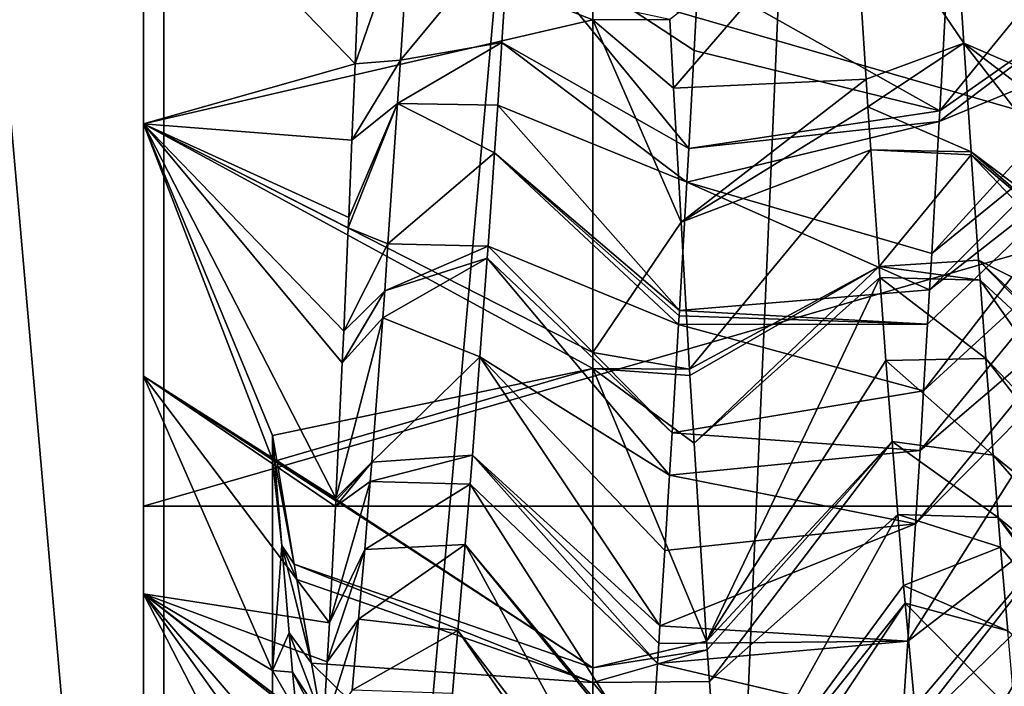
# Model space of a CAD drawing. Extents: x 0 to 200, y 18 to 95.
# Tile 216 of 256: x 167.208 to 168.304, y 83.083 to 83.825. Entities that reach past the tile are written whole.
import ezdxf

# ---------------------------------------------------------------- set-up
doc = ezdxf.new("R2010")
doc.units = 0

msp = doc.modelspace()

# ---------------------------------------------------------------- linework, layer by layer
for points in [[(165.238632, 68.227013, 34.442303), (166.271561, 94.527016, 33.660393), (167.368118, 68.227013, 32.970528)], [(167.368118, 68.227013, 59.029472), (166.271561, 94.527016, 58.339607), (165.238632, 68.227013, 57.557697)], [(166.271561, 94.527016, 33.660393), (167.368118, 94.527016, 32.970528), (167.368118, 68.227013, 32.970528)], [(167.368118, 94.527016, 59.029472), (166.271561, 94.527016, 58.339607), (167.368118, 68.227013, 59.029472)], [(167.368118, 68.227013, 32.970528), (168.520096, 94.527016, 32.377853), (169.718918, 68.227013, 31.886789)], [(167.368118, 94.527016, 32.970528), (168.520096, 94.527016, 32.377853), (167.368118, 68.227013, 32.970528)], [(168.520096, 94.527016, 59.622147), (167.368118, 94.527016, 59.029472), (167.368118, 68.227013, 59.029472)], [(169.718918, 68.227013, 60.113213), (168.520096, 94.527016, 59.622147), (167.368118, 68.227013, 59.029472)], [(168.5634, 93.22702, 33.242847), (166.358749, 68.227013, 34.581356), (168.5634, 68.227013, 33.242847)], [(168.5634, 93.22702, 33.242847), (166.358749, 93.22702, 34.581356), (166.358749, 68.227013, 34.581356)], [(166.358749, 93.22702, 57.418644), (168.5634, 68.227013, 58.757153), (166.358749, 68.227013, 57.418644)], [(166.358749, 93.22702, 57.418644), (168.5634, 93.22702, 58.757153), (168.5634, 68.227013, 58.757153)], [(167.345795, 84.020065, 44.129112), (167.581161, 83.775734, 43.977146), (167.345795, 83.708931, 44.278515)], [(167.345795, 84.005325, 44.75), (167.345795, 84.020065, 44.129112), (167.345795, 83.708931, 44.278515)], [(167.845795, 83.824722, 48.329674), (167.345795, 84.020065, 47.870888), (167.345795, 83.708931, 47.721485)], [(167.345795, 84.020065, 47.870888), (167.345795, 84.005325, 47.25), (167.345795, 83.708931, 47.721485)], [(167.345795, 84.020065, 44.129112), (167.586823, 83.918076, 43.911606), (167.581161, 83.775734, 43.977146)], [(167.845795, 83.84333, 48.338612), (167.345795, 84.020065, 47.870888), (167.845795, 83.824722, 48.329674)], [(167.345795, 84.005325, 47.25), (167.345795, 83.283638, 46), (167.345795, 82.989754, 46.990917)], [(167.345795, 83.185989, 47.274849), (167.345795, 84.005325, 47.25), (167.345795, 82.989754, 46.990917)], [(167.345795, 84.005325, 44.75), (167.345795, 83.428116, 44.479187), (167.345795, 83.185989, 44.725151)], [(167.345795, 83.283638, 46), (167.345795, 84.005325, 44.75), (167.345795, 83.185989, 44.725151)], [(167.345795, 83.428116, 47.520813), (167.345795, 84.005325, 47.25), (167.345795, 83.185989, 47.274849)], [(169.845795, 84.005325, 47.25), (169.845795, 83.283638, 46), (167.345795, 83.283638, 46)], [(167.345795, 84.005325, 47.25), (169.845795, 84.005325, 47.25), (167.345795, 83.283638, 46)], [(169.845795, 83.283638, 46), (167.345795, 84.005325, 44.75), (167.345795, 83.283638, 46)], [(169.845795, 84.005325, 44.75), (167.345795, 84.005325, 44.75), (169.845795, 83.283638, 46)], [(167.345795, 84.005325, 44.75), (167.345795, 83.708931, 44.278515), (167.345795, 83.428116, 44.479187)], [(167.345795, 83.708931, 47.721485), (167.345795, 84.005325, 47.25), (167.345795, 83.428116, 47.520813)], [(168.445007, 83.985222, 43.99559), (168.437546, 83.868225, 44.041145), (168.23175, 83.72361, 43.710754)], [(168.240234, 83.87838, 43.649578), (168.445007, 83.985222, 43.99559), (168.23175, 83.72361, 43.710754)], [(168.135452, 83.980515, 48.00526), (167.931305, 83.825218, 48.327702), (167.935425, 83.748917, 48.30077)], [(168.149811, 83.758698, 47.909611), (168.135452, 83.980515, 48.00526), (167.935425, 83.748917, 48.30077)], [(168.258652, 83.798744, 47.925026), (168.135452, 83.980515, 48.00526), (168.149811, 83.758698, 47.909611)], [(168.250473, 83.923477, 47.982658), (168.135452, 83.980515, 48.00526), (168.258652, 83.798744, 47.925026)], [(168.246826, 83.979172, 48.008396), (168.250473, 83.923477, 47.982658), (168.456284, 83.788559, 48.314919)], [(168.453247, 83.844025, 48.336842), (168.246826, 83.979172, 48.008396), (168.456284, 83.788559, 48.314919)], [(167.586823, 83.918076, 43.911606), (167.643005, 83.955048, 44.007099), (167.581161, 83.775734, 43.977146)], [(167.643005, 83.955048, 44.007099), (167.63179, 83.779877, 44.077126), (167.581161, 83.775734, 43.977146)], [(167.643005, 83.955048, 44.007099), (167.752533, 83.92601, 44.018642), (167.63179, 83.779877, 44.077126)], [(167.752533, 83.92601, 44.018642), (167.744354, 83.799698, 44.072666), (167.63179, 83.779877, 44.077126)], [(167.744354, 83.799698, 44.072666), (167.752533, 83.92601, 44.018642), (167.952316, 83.681435, 43.729149)], [(167.752533, 83.92601, 44.018642), (167.958328, 83.79068, 43.684284), (167.952316, 83.681435, 43.729149)], [(167.752533, 83.92601, 44.018642), (167.962967, 83.87484, 43.649727), (167.958328, 83.79068, 43.684284)], [(168.250473, 83.923477, 47.982658), (168.258652, 83.798744, 47.925026), (168.46051, 83.711601, 48.2845)], [(168.456284, 83.788559, 48.314919), (168.250473, 83.923477, 47.982658), (168.46051, 83.711601, 48.2845)], [(167.958328, 83.79068, 43.684284), (167.962967, 83.87484, 43.649727), (168.23175, 83.72361, 43.710754)], [(167.962967, 83.87484, 43.649727), (168.240234, 83.87838, 43.649578), (168.23175, 83.72361, 43.710754)], [(168.437546, 83.868225, 44.041145), (168.432892, 83.79528, 44.06955), (168.231094, 83.711601, 43.7155)], [(168.23175, 83.72361, 43.710754), (168.437546, 83.868225, 44.041145), (168.231094, 83.711601, 43.7155)], [(167.931305, 83.825218, 48.327702), (167.845795, 83.84333, 48.338612), (167.845795, 83.824722, 48.329674)], [(167.845795, 83.824722, 48.329674), (167.345795, 83.708931, 47.721485), (167.845795, 83.454414, 48.151855)], [(167.931305, 83.825218, 48.327702), (167.845795, 83.824722, 48.329674), (167.935425, 83.748917, 48.30077)], [(167.943985, 83.599503, 48.224022), (167.845795, 83.824722, 48.329674), (167.845795, 83.454414, 48.151855)], [(167.935425, 83.748917, 48.30077), (167.845795, 83.824722, 48.329674), (167.943985, 83.599503, 48.224022)], [(167.628464, 83.731689, 44.105728), (167.744354, 83.799698, 44.072666), (167.739838, 83.729805, 44.102558)], [(167.63179, 83.779877, 44.077126), (167.744354, 83.799698, 44.072666), (167.628464, 83.731689, 44.105728)], [(167.739838, 83.729805, 44.102558), (167.744354, 83.799698, 44.072666), (167.950165, 83.643959, 43.748341)], [(167.744354, 83.799698, 44.072666), (167.952316, 83.681435, 43.729149), (167.950165, 83.643959, 43.748341)], [(168.258652, 83.798744, 47.925026), (168.149811, 83.758698, 47.909611), (168.15181, 83.727814, 47.89629)], [(168.258652, 83.798744, 47.925026), (168.15181, 83.727814, 47.89629), (168.266556, 83.677986, 47.869221)], [(168.258652, 83.798744, 47.925026), (168.266556, 83.677986, 47.869221), (168.471161, 83.524261, 48.191666)], [(168.464447, 83.642166, 48.250088), (168.258652, 83.798744, 47.925026), (168.471161, 83.524261, 48.191666)], [(168.46051, 83.711601, 48.2845), (168.258652, 83.798744, 47.925026), (168.464447, 83.642166, 48.250088)], [(167.958328, 83.79068, 43.684284), (168.23175, 83.72361, 43.710754), (167.952316, 83.681435, 43.729149)], [(168.432892, 83.79528, 44.06955), (168.428543, 83.732018, 44.106102), (168.222748, 83.564774, 43.788261)], [(168.231094, 83.711601, 43.7155), (168.432892, 83.79528, 44.06955), (168.222748, 83.564774, 43.788261)], [(167.345795, 83.708931, 44.278515), (167.581161, 83.775734, 43.977146), (167.577637, 83.69091, 44.0257)], [(167.581161, 83.775734, 43.977146), (167.63179, 83.779877, 44.077126), (167.577637, 83.69091, 44.0257)], [(167.63179, 83.779877, 44.077126), (167.628464, 83.731689, 44.105728), (167.577637, 83.69091, 44.0257)], [(168.149811, 83.758698, 47.909611), (167.935425, 83.748917, 48.30077), (167.943985, 83.599503, 48.224022)], [(168.15181, 83.727814, 47.89629), (168.149811, 83.758698, 47.909611), (167.943985, 83.599503, 48.224022)], [(167.573547, 83.59333, 44.082954), (167.628464, 83.731689, 44.105728), (167.617661, 83.575417, 44.198483)], [(167.574036, 83.604622, 44.075092), (167.628464, 83.731689, 44.105728), (167.573547, 83.59333, 44.082954)], [(167.577637, 83.69091, 44.0257), (167.628464, 83.731689, 44.105728), (167.574036, 83.604622, 44.075092)], [(167.628464, 83.731689, 44.105728), (167.736206, 83.676926, 44.133305), (167.617661, 83.575417, 44.198483)], [(167.628464, 83.731689, 44.105728), (167.739838, 83.729805, 44.102558), (167.736206, 83.676926, 44.133305)], [(168.428543, 83.732018, 44.106102), (168.425323, 83.685005, 44.13327), (168.220444, 83.524261, 43.808334)], [(168.222748, 83.564774, 43.788261), (168.428543, 83.732018, 44.106102), (168.220444, 83.524261, 43.808334)], [(167.736206, 83.676926, 44.133305), (167.739838, 83.729805, 44.102558), (167.942001, 83.501381, 43.821365)], [(167.739838, 83.729805, 44.102558), (167.950165, 83.643959, 43.748341), (167.942001, 83.501381, 43.821365)], [(168.155182, 83.679947, 47.866104), (168.15181, 83.727814, 47.89629), (167.943985, 83.599503, 48.224022)], [(168.23175, 83.72361, 43.710754), (168.231094, 83.711601, 43.7155), (167.952316, 83.681435, 43.729149)], [(168.15181, 83.727814, 47.89629), (168.155182, 83.679947, 47.866104), (168.266556, 83.677986, 47.869221)], [(167.345795, 83.708931, 44.278515), (167.566895, 83.443092, 44.187595), (167.559753, 83.292397, 44.313751)], [(167.345795, 83.428116, 44.479187), (167.345795, 83.708931, 44.278515), (167.559753, 83.292397, 44.313751)], [(167.345795, 83.708931, 47.721485), (167.345795, 83.428116, 47.520813), (167.489334, 83.3349, 47.629959)], [(167.489334, 83.362076, 47.652786), (167.345795, 83.708931, 47.721485), (167.489334, 83.3349, 47.629959)], [(167.845795, 83.436676, 48.139179), (167.345795, 83.708931, 47.721485), (167.489334, 83.362076, 47.652786)], [(167.845795, 83.454414, 48.151855), (167.345795, 83.708931, 47.721485), (167.845795, 83.436676, 48.139179)], [(167.345795, 83.708931, 44.278515), (167.568451, 83.478233, 44.163116), (167.566895, 83.443092, 44.187595)], [(167.345795, 83.708931, 44.278515), (167.573547, 83.59333, 44.082954), (167.568451, 83.478233, 44.163116)], [(167.345795, 83.708931, 44.278515), (167.574036, 83.604622, 44.075092), (167.573547, 83.59333, 44.082954)], [(167.345795, 83.708931, 44.278515), (167.577637, 83.69091, 44.0257), (167.574036, 83.604622, 44.075092)], [(167.950165, 83.643959, 43.748341), (168.231094, 83.711601, 43.7155), (168.222748, 83.564774, 43.788261)], [(167.952316, 83.681435, 43.729149), (168.231094, 83.711601, 43.7155), (167.950165, 83.643959, 43.748341)], [(167.617661, 83.575417, 44.198483), (167.736206, 83.676926, 44.133305), (167.729034, 83.572701, 44.193913)], [(167.729034, 83.572701, 44.193913), (167.736206, 83.676926, 44.133305), (167.941071, 83.485588, 43.830532)], [(167.736206, 83.676926, 44.133305), (167.941666, 83.495346, 43.824455), (167.941071, 83.485588, 43.830532)], [(167.736206, 83.676926, 44.133305), (167.942001, 83.501381, 43.821365), (167.941666, 83.495346, 43.824455)], [(168.155182, 83.679947, 47.866104), (167.943985, 83.599503, 48.224022), (167.953369, 83.435951, 48.140011)], [(168.164291, 83.550247, 47.784309), (168.155182, 83.679947, 47.866104), (167.953369, 83.435951, 48.140011)], [(168.266815, 83.674423, 47.867035), (168.155182, 83.679947, 47.866104), (168.164291, 83.550247, 47.784309)], [(168.266556, 83.677986, 47.869221), (168.155182, 83.679947, 47.866104), (168.266815, 83.674423, 47.867035)], [(168.425323, 83.685005, 44.13327), (168.41954, 83.600777, 44.181942), (168.213745, 83.411674, 43.8764)], [(168.21817, 83.486107, 43.831402), (168.425323, 83.685005, 44.13327), (168.213745, 83.411674, 43.8764)], [(168.220444, 83.524261, 43.808334), (168.425323, 83.685005, 44.13327), (168.21817, 83.486107, 43.831402)], [(168.266556, 83.677986, 47.869221), (168.266815, 83.674423, 47.867035), (168.47261, 83.499771, 48.176857)], [(168.471161, 83.524261, 48.191666), (168.266556, 83.677986, 47.869221), (168.47261, 83.499771, 48.176857)], [(168.274979, 83.557327, 47.795216), (168.266815, 83.674423, 47.867035), (168.164291, 83.550247, 47.784309)], [(168.266815, 83.674423, 47.867035), (168.274979, 83.557327, 47.795216), (168.47525, 83.455482, 48.150085)], [(168.47261, 83.499771, 48.176857), (168.266815, 83.674423, 47.867035), (168.47525, 83.455482, 48.150085)], [(167.950165, 83.643959, 43.748341), (168.220444, 83.524261, 43.808334), (167.942001, 83.501381, 43.821365)], [(167.950165, 83.643959, 43.748341), (168.222748, 83.564774, 43.788261), (168.220444, 83.524261, 43.808334)], [(167.943985, 83.599503, 48.224022), (167.845795, 83.454414, 48.151855), (167.953369, 83.435951, 48.140011)], [(168.41954, 83.600777, 44.181942), (168.413986, 83.52002, 44.228603), (168.209793, 83.345345, 43.916496)], [(168.213745, 83.411674, 43.8764), (168.41954, 83.600777, 44.181942), (168.209793, 83.345345, 43.916496)], [(167.573547, 83.59333, 44.082954), (167.617661, 83.575417, 44.198483), (167.568451, 83.478233, 44.163116)], [(167.617661, 83.575417, 44.198483), (167.614044, 83.523163, 44.229496), (167.568451, 83.478233, 44.163116)], [(167.617661, 83.575417, 44.198483), (167.729034, 83.572701, 44.193913), (167.614044, 83.523163, 44.229496)], [(167.729034, 83.572701, 44.193913), (167.728043, 83.559357, 44.203995), (167.614044, 83.523163, 44.229496)], [(167.728043, 83.559357, 44.203995), (167.729034, 83.572701, 44.193913), (167.933838, 83.365135, 43.905544)], [(167.729034, 83.572701, 44.193913), (167.941071, 83.485588, 43.830532), (167.933838, 83.365135, 43.905544)], [(167.611954, 83.493027, 44.247387), (167.728043, 83.559357, 44.203995), (167.719879, 83.449829, 44.286785)], [(167.614044, 83.523163, 44.229496), (167.728043, 83.559357, 44.203995), (167.611954, 83.493027, 44.247387)], [(167.719879, 83.449829, 44.286785), (167.728043, 83.559357, 44.203995), (167.931015, 83.317871, 43.934978)], [(167.728043, 83.559357, 44.203995), (167.933838, 83.365135, 43.905544), (167.931015, 83.317871, 43.934978)], [(168.274979, 83.557327, 47.795216), (168.164291, 83.550247, 47.784309), (168.276535, 83.535027, 47.78154)], [(168.274979, 83.557327, 47.795216), (168.276535, 83.535027, 47.78154), (168.481812, 83.345345, 48.083504)], [(168.480774, 83.362686, 48.093987), (168.274979, 83.557327, 47.795216), (168.481812, 83.345345, 48.083504)], [(168.47525, 83.455482, 48.150085), (168.274979, 83.557327, 47.795216), (168.480774, 83.362686, 48.093987)], [(168.164291, 83.550247, 47.784309), (167.953369, 83.435951, 48.140011), (167.953766, 83.429054, 48.136471)], [(168.164291, 83.550247, 47.784309), (167.953766, 83.429054, 48.136471), (167.958466, 83.353699, 48.082905)], [(168.165146, 83.538101, 47.776649), (168.164291, 83.550247, 47.784309), (167.958466, 83.353699, 48.082905)], [(168.164291, 83.550247, 47.784309), (168.165146, 83.538101, 47.776649), (168.276535, 83.535027, 47.78154)], [(168.165146, 83.538101, 47.776649), (167.958466, 83.353699, 48.082905), (167.972244, 83.133369, 47.926281)], [(168.171631, 83.445793, 47.718433), (168.165146, 83.538101, 47.776649), (167.972244, 83.133369, 47.926281)], [(168.283127, 83.447968, 47.71265), (168.165146, 83.538101, 47.776649), (168.171631, 83.445793, 47.718433)], [(168.276535, 83.535027, 47.78154), (168.165146, 83.538101, 47.776649), (168.283127, 83.447968, 47.71265)], [(168.276535, 83.535027, 47.78154), (168.283127, 83.447968, 47.71265), (168.488937, 83.232071, 48.001366)], [(168.481812, 83.345345, 48.083504), (168.276535, 83.535027, 47.78154), (168.488937, 83.232071, 48.001366)], [(167.614044, 83.523163, 44.229496), (167.611954, 83.493027, 44.247387), (167.566895, 83.443092, 44.187595)], [(167.568451, 83.478233, 44.163116), (167.614044, 83.523163, 44.229496), (167.566895, 83.443092, 44.187595)], [(167.942001, 83.501381, 43.821365), (168.220444, 83.524261, 43.808334), (168.21817, 83.486107, 43.831402)], [(168.413986, 83.52002, 44.228603), (168.410538, 83.472351, 44.26202), (168.204742, 83.26371, 43.973)], [(168.209793, 83.345345, 43.916496), (168.413986, 83.52002, 44.228603), (168.204742, 83.26371, 43.973)], [(167.941666, 83.495346, 43.824455), (167.942001, 83.501381, 43.821365), (168.21817, 83.486107, 43.831402)], [(167.611954, 83.493027, 44.247387), (167.599564, 83.332359, 44.380238), (167.559753, 83.292397, 44.313751)], [(167.566895, 83.443092, 44.187595), (167.611954, 83.493027, 44.247387), (167.559753, 83.292397, 44.313751)], [(167.611954, 83.493027, 44.247387), (167.719879, 83.449829, 44.286785), (167.599564, 83.332359, 44.380238)], [(167.941666, 83.495346, 43.824455), (168.21817, 83.486107, 43.831402), (167.941071, 83.485588, 43.830532)], [(167.941071, 83.485588, 43.830532), (168.213745, 83.411674, 43.8764), (167.933838, 83.365135, 43.905544)], [(167.941071, 83.485588, 43.830532), (168.21817, 83.486107, 43.831402), (168.213745, 83.411674, 43.8764)], [(168.204742, 83.26371, 43.973), (168.410538, 83.472351, 44.26202), (168.19606, 83.133087, 44.080563)], [(168.410538, 83.472351, 44.26202), (168.395996, 83.286652, 44.41972), (168.19606, 83.133087, 44.080563)], [(167.719879, 83.449829, 44.286785), (167.711716, 83.34024, 44.369621), (167.599564, 83.332359, 44.380238)], [(167.711716, 83.34024, 44.369621), (167.719879, 83.449829, 44.286785), (167.920364, 83.150253, 44.059944)], [(167.719879, 83.449829, 44.286785), (167.92569, 83.23407, 43.997456), (167.920364, 83.150253, 44.059944)], [(167.719879, 83.449829, 44.286785), (167.931015, 83.317871, 43.934978), (167.92569, 83.23407, 43.997456)], [(167.845795, 83.454414, 48.151855), (167.845795, 83.436676, 48.139179), (167.953369, 83.435951, 48.140011)], [(168.178772, 83.355423, 47.639534), (168.171631, 83.445793, 47.718433), (167.972244, 83.133369, 47.926281)], [(168.283127, 83.447968, 47.71265), (168.171631, 83.445793, 47.718433), (168.291306, 83.340225, 47.627396)], [(168.171631, 83.445793, 47.718433), (168.178772, 83.355423, 47.639534), (168.291306, 83.340225, 47.627396)], [(168.283127, 83.447968, 47.71265), (168.291306, 83.340225, 47.627396), (168.492462, 83.176086, 47.96077)], [(168.488937, 83.232071, 48.001366), (168.283127, 83.447968, 47.71265), (168.492462, 83.176086, 47.96077)], [(167.845795, 83.436676, 48.139179), (167.489334, 83.362076, 47.652786), (167.493973, 83.334366, 47.633987)], [(167.845795, 83.436676, 48.139179), (167.493973, 83.334366, 47.633987), (167.845795, 83.103394, 47.901016)], [(167.972244, 83.133369, 47.926281), (167.845795, 83.436676, 48.139179), (167.845795, 83.103394, 47.901016)], [(167.958466, 83.353699, 48.082905), (167.845795, 83.436676, 48.139179), (167.972244, 83.133369, 47.926281)], [(167.953766, 83.429054, 48.136471), (167.845795, 83.436676, 48.139179), (167.958466, 83.353699, 48.082905)], [(167.953369, 83.435951, 48.140011), (167.845795, 83.436676, 48.139179), (167.953766, 83.429054, 48.136471)], [(167.345795, 83.428116, 47.520813), (167.345795, 83.185989, 47.274849), (167.489334, 83.100548, 47.391895)], [(167.489334, 83.3349, 47.629959), (167.345795, 83.428116, 47.520813), (167.489334, 83.100548, 47.391895)], [(167.345795, 83.185989, 44.725151), (167.345795, 83.428116, 44.479187), (167.552582, 83.153709, 44.452549)], [(167.345795, 83.428116, 44.479187), (167.55928, 83.283234, 44.322926), (167.552582, 83.153709, 44.452549)], [(167.345795, 83.428116, 44.479187), (167.559586, 83.289406, 44.31675), (167.55928, 83.283234, 44.322926)], [(167.345795, 83.428116, 44.479187), (167.559753, 83.292397, 44.313751), (167.559586, 83.289406, 44.31675)], [(167.933838, 83.365135, 43.905544), (168.213745, 83.411674, 43.8764), (168.209793, 83.345345, 43.916496)], [(167.489334, 83.362076, 47.652786), (167.491425, 83.335457, 47.629974), (167.493973, 83.334366, 47.633987)], [(167.491425, 83.335457, 47.629974), (167.489334, 83.362076, 47.652786), (167.489334, 83.3349, 47.629959)], [(167.933838, 83.365135, 43.905544), (168.209793, 83.345345, 43.916496), (167.931015, 83.317871, 43.934978)], [(168.178772, 83.355423, 47.639534), (167.972244, 83.133369, 47.926281), (167.972946, 83.123405, 47.91674)], [(168.178772, 83.355423, 47.639534), (167.972946, 83.123405, 47.91674), (167.975418, 83.088486, 47.883316)], [(168.185181, 83.274208, 47.568634), (168.178772, 83.355423, 47.639534), (167.975418, 83.088486, 47.883316)], [(168.178772, 83.355423, 47.639534), (168.185181, 83.274208, 47.568634), (168.29657, 83.270844, 47.572498)], [(168.291306, 83.340225, 47.627396), (168.178772, 83.355423, 47.639534), (168.29657, 83.270844, 47.572498)], [(167.597931, 83.311111, 44.397804), (167.711716, 83.34024, 44.369621), (167.709305, 83.307968, 44.394012)], [(167.599564, 83.332359, 44.380238), (167.711716, 83.34024, 44.369621), (167.597931, 83.311111, 44.397804)], [(167.709305, 83.307968, 44.394012), (167.711716, 83.34024, 44.369621), (167.917526, 83.108528, 44.096859)], [(167.711716, 83.34024, 44.369621), (167.919022, 83.130524, 44.0774), (167.917526, 83.108528, 44.096859)], [(167.711716, 83.34024, 44.369621), (167.920364, 83.150253, 44.059944), (167.919022, 83.130524, 44.0774)], [(167.931015, 83.317871, 43.934978), (168.209793, 83.345345, 43.916496), (168.204742, 83.26371, 43.973)], [(168.291306, 83.340225, 47.627396), (168.29657, 83.270844, 47.572498), (168.497253, 83.104805, 47.899376)], [(168.497101, 83.107101, 47.901348), (168.291306, 83.340225, 47.627396), (168.497253, 83.104805, 47.899376)], [(168.492462, 83.176086, 47.96077), (168.291306, 83.340225, 47.627396), (168.497101, 83.107101, 47.901348)], [(167.491425, 83.335457, 47.629974), (167.489334, 83.3349, 47.629959), (167.499466, 83.239693, 47.534309)], [(167.499466, 83.239693, 47.534309), (167.489334, 83.3349, 47.629959), (167.489334, 83.100548, 47.391895)], [(167.491425, 83.335457, 47.629974), (167.499466, 83.239693, 47.534309), (167.513306, 83.218773, 47.555573)], [(167.494308, 83.332397, 47.632652), (167.491425, 83.335457, 47.629974), (167.513306, 83.218773, 47.555573)], [(167.493973, 83.334366, 47.633987), (167.491425, 83.335457, 47.629974), (167.494308, 83.332397, 47.632652)], [(167.493973, 83.334366, 47.633987), (167.494308, 83.332397, 47.632652), (167.845795, 83.103394, 47.901016)], [(167.494308, 83.332397, 47.632652), (167.513306, 83.218773, 47.555573), (167.845795, 83.103394, 47.901016)], [(167.599564, 83.332359, 44.380238), (167.597931, 83.311111, 44.397804), (167.55928, 83.283234, 44.322926)], [(167.559586, 83.289406, 44.31675), (167.599564, 83.332359, 44.380238), (167.55928, 83.283234, 44.322926)], [(167.559753, 83.292397, 44.313751), (167.599564, 83.332359, 44.380238), (167.559586, 83.289406, 44.31675)], [(167.931015, 83.317871, 43.934978), (168.204742, 83.26371, 43.973), (167.92569, 83.23407, 43.997456)], [(167.597931, 83.311111, 44.397804), (167.592056, 83.235069, 44.460682), (167.552582, 83.153709, 44.452549)], [(167.55928, 83.283234, 44.322926), (167.597931, 83.311111, 44.397804), (167.552582, 83.153709, 44.452549)], [(167.597931, 83.311111, 44.397804), (167.709305, 83.307968, 44.394012), (167.592056, 83.235069, 44.460682)], [(167.709305, 83.307968, 44.394012), (167.703552, 83.240685, 44.463509), (167.592056, 83.235069, 44.460682)], [(167.703552, 83.240685, 44.463509), (167.709305, 83.307968, 44.394012), (167.909698, 82.99366, 44.198479)], [(167.709305, 83.307968, 44.394012), (167.917526, 83.108528, 44.096859), (167.909698, 82.99366, 44.198479)], [(167.345795, 83.283638, 46), (167.345795, 82.756798, 45.656143), (167.345795, 82.727013, 46)], [(167.345795, 82.756798, 46.343857), (167.345795, 83.283638, 46), (167.345795, 82.727013, 46)], [(167.345795, 83.283638, 46), (167.345795, 82.845253, 45.322525), (167.345795, 82.756798, 45.656143)], [(167.345795, 82.845253, 46.677475), (167.345795, 83.283638, 46), (167.345795, 82.756798, 46.343857)], [(167.345795, 83.283638, 46), (167.345795, 82.989754, 45.009083), (167.345795, 82.845253, 45.322525)], [(167.345795, 82.989754, 46.990917), (167.345795, 83.283638, 46), (167.345795, 82.845253, 46.677475)], [(167.345795, 83.283638, 46), (167.345795, 83.185989, 44.725151), (167.345795, 82.989754, 45.009083)], [(168.19017, 83.044319, 44.153656), (168.395996, 83.286652, 44.41972), (168.188553, 83.020004, 44.173679)], [(168.395996, 83.286652, 44.41972), (168.390442, 83.21579, 44.479973), (168.188553, 83.020004, 44.173679)], [(168.19606, 83.133087, 44.080563), (168.395996, 83.286652, 44.41972), (168.19017, 83.044319, 44.153656)], [(168.185181, 83.274208, 47.568634), (167.975418, 83.088486, 47.883316), (167.987442, 82.918182, 47.720284)], [(168.191406, 83.195244, 47.499695), (168.185181, 83.274208, 47.568634), (167.987442, 82.918182, 47.720284)], [(168.299454, 83.237823, 47.536736), (168.185181, 83.274208, 47.568634), (168.191406, 83.195244, 47.499695)], [(168.29657, 83.270844, 47.572498), (168.185181, 83.274208, 47.568634), (168.299454, 83.237823, 47.536736)], [(168.503113, 83.01767, 47.824322), (168.29657, 83.270844, 47.572498), (168.505264, 82.988083, 47.794178)], [(168.29657, 83.270844, 47.572498), (168.299454, 83.237823, 47.536736), (168.505264, 82.988083, 47.794178)], [(168.497253, 83.104805, 47.899376), (168.29657, 83.270844, 47.572498), (168.503113, 83.01767, 47.824322)], [(167.920364, 83.150253, 44.059944), (168.204742, 83.26371, 43.973), (168.19606, 83.133087, 44.080563)], [(167.92569, 83.23407, 43.997456), (168.204742, 83.26371, 43.973), (167.920364, 83.150253, 44.059944)], [(167.507645, 83.142464, 47.437199), (167.499466, 83.239693, 47.534309), (167.489334, 83.100548, 47.391895)], [(167.499466, 83.239693, 47.534309), (167.507645, 83.142464, 47.437199), (167.532593, 83.108681, 47.46772)], [(167.516113, 83.201942, 47.544155), (167.499466, 83.239693, 47.534309), (167.532593, 83.108681, 47.46772)], [(167.513306, 83.218773, 47.555573), (167.499466, 83.239693, 47.534309), (167.516113, 83.201942, 47.544155)], [(167.585083, 83.157608, 44.54858), (167.703552, 83.240685, 44.463509), (167.695389, 83.145088, 44.562256)], [(167.592056, 83.235069, 44.460682), (167.703552, 83.240685, 44.463509), (167.585083, 83.157608, 44.54858)], [(167.695389, 83.145088, 44.562256), (167.703552, 83.240685, 44.463509), (167.901184, 82.878105, 44.319366)], [(167.703552, 83.240685, 44.463509), (167.909348, 82.988869, 44.203495), (167.901184, 82.878105, 44.319366)], [(167.703552, 83.240685, 44.463509), (167.909698, 82.99366, 44.198479), (167.909348, 82.988869, 44.203495)], [(168.299454, 83.237823, 47.536736), (168.191406, 83.195244, 47.499695), (168.307632, 83.144608, 47.435783)], [(168.299454, 83.237823, 47.536736), (168.307632, 83.144608, 47.435783), (168.505264, 82.988083, 47.794178)], [(167.592056, 83.235069, 44.460682), (167.585083, 83.157608, 44.54858), (167.550095, 83.110115, 44.504723)], [(167.552582, 83.153709, 44.452549), (167.592056, 83.235069, 44.460682), (167.550095, 83.110115, 44.504723)], [(167.845795, 83.103394, 47.901016), (167.513306, 83.218773, 47.555573), (167.845795, 83.087288, 47.884655)], [(167.513306, 83.218773, 47.555573), (167.516113, 83.201942, 47.544155), (167.845795, 83.087288, 47.884655)], [(168.188553, 83.020004, 44.173679), (168.390442, 83.21579, 44.479973), (168.175674, 82.848221, 44.358879)], [(168.390442, 83.21579, 44.479973), (168.3815, 83.117668, 44.59399), (168.175674, 82.848221, 44.358879)], [(167.516113, 83.201942, 47.544155), (167.532593, 83.108681, 47.46772), (167.845795, 83.087288, 47.884655)], [(168.193253, 83.175476, 47.476002), (168.191406, 83.195244, 47.499695), (167.987442, 82.918182, 47.720284)], [(168.191406, 83.195244, 47.499695), (168.193253, 83.175476, 47.476002), (168.307632, 83.144608, 47.435783)], [(167.345795, 83.185989, 47.274849), (167.345795, 82.989754, 46.990917), (167.489334, 82.906746, 47.122337)], [(167.489334, 83.075386, 47.366344), (167.345795, 83.185989, 47.274849), (167.489334, 82.906746, 47.122337)], [(167.345795, 83.185989, 44.725151), (167.540909, 82.958305, 44.703377), (167.538223, 82.91655, 44.763496)], [(167.345795, 82.989754, 45.009083), (167.345795, 83.185989, 44.725151), (167.538223, 82.91655, 44.763496)], [(167.345795, 83.185989, 44.725151), (167.54541, 83.028107, 44.602867), (167.540909, 82.958305, 44.703377)], [(167.345795, 83.185989, 44.725151), (167.545639, 83.032219, 44.597942), (167.54541, 83.028107, 44.602867)], [(167.345795, 83.185989, 44.725151), (167.550095, 83.110115, 44.504723), (167.545639, 83.032219, 44.597942)], [(167.489334, 83.100548, 47.391895), (167.345795, 83.185989, 47.274849), (167.489334, 83.075386, 47.366344)], [(167.345795, 83.185989, 44.725151), (167.552582, 83.153709, 44.452549), (167.550095, 83.110115, 44.504723)], [(168.193253, 83.175476, 47.476002), (167.987442, 82.918182, 47.720284), (167.990738, 82.871429, 47.675526)], [(168.205078, 83.047997, 47.323273), (168.193253, 83.175476, 47.476002), (167.990738, 82.871429, 47.675526)], [(168.315796, 83.051445, 47.334885), (168.193253, 83.175476, 47.476002), (168.205078, 83.047997, 47.323273)], [(168.307632, 83.144608, 47.435783), (168.193253, 83.175476, 47.476002), (168.315796, 83.051445, 47.334885)], [(167.585083, 83.157608, 44.54858), (167.577988, 83.078621, 44.638199), (167.545639, 83.032219, 44.597942)], [(167.550095, 83.110115, 44.504723), (167.585083, 83.157608, 44.54858), (167.545639, 83.032219, 44.597942)], [(167.585083, 83.157608, 44.54858), (167.695389, 83.145088, 44.562256), (167.577988, 83.078621, 44.638199)], [(167.920364, 83.150253, 44.059944), (168.19606, 83.133087, 44.080563), (167.919022, 83.130524, 44.0774)], [(167.507645, 83.142464, 47.437199), (167.489334, 83.100548, 47.391895), (167.511307, 83.098816, 47.3936)], [(167.507645, 83.142464, 47.437199), (167.511307, 83.098816, 47.3936), (167.542862, 83.050629, 47.420143)], [(167.532593, 83.108681, 47.46772), (167.507645, 83.142464, 47.437199), (167.542862, 83.050629, 47.420143)], [(167.577988, 83.078621, 44.638199), (167.695389, 83.145088, 44.562256), (167.689377, 83.074814, 44.634846)], [(167.689377, 83.074814, 44.634846), (167.695389, 83.145088, 44.562256), (167.899048, 82.84919, 44.349609)], [(167.695389, 83.145088, 44.562256), (167.901184, 82.878105, 44.319366), (167.899048, 82.84919, 44.349609)], [(167.972946, 83.123405, 47.91674), (167.972244, 83.133369, 47.926281), (167.845795, 83.103394, 47.901016)], [(167.917526, 83.108528, 44.096859), (168.19606, 83.133087, 44.080563), (168.19017, 83.044319, 44.153656)], [(167.919022, 83.130524, 44.0774), (168.19606, 83.133087, 44.080563), (167.917526, 83.108528, 44.096859)], [(167.972946, 83.123405, 47.91674), (167.845795, 83.103394, 47.901016), (167.845795, 83.087288, 47.884655)], [(167.975418, 83.088486, 47.883316), (167.972946, 83.123405, 47.91674), (167.845795, 83.087288, 47.884655)], [(168.17395, 82.825279, 44.383606), (168.3815, 83.117668, 44.59399), (168.170212, 82.775322, 44.437469)], [(168.3815, 83.117668, 44.59399), (168.370453, 82.996582, 44.734692), (168.170212, 82.775322, 44.437469)], [(168.175674, 82.848221, 44.358879), (168.3815, 83.117668, 44.59399), (168.17395, 82.825279, 44.383606)], [(167.845795, 83.087288, 47.884655), (167.532593, 83.108681, 47.46772), (167.845795, 82.800728, 47.593559)], [(167.532593, 83.108681, 47.46772), (167.542862, 83.050629, 47.420143), (167.845795, 82.800728, 47.593559)], [(167.917526, 83.108528, 44.096859), (168.19017, 83.044319, 44.153656), (167.909698, 82.99366, 44.198479)], [(167.489334, 83.100548, 47.391895), (167.489334, 83.075386, 47.366344), (167.515793, 83.054291, 47.332699)], [(167.511307, 83.098816, 47.3936), (167.489334, 83.100548, 47.391895), (167.515793, 83.054291, 47.332699)], [(167.511307, 83.098816, 47.3936), (167.515793, 83.054291, 47.332699), (167.546356, 83.03215, 47.401978)], [(167.542862, 83.050629, 47.420143), (167.511307, 83.098816, 47.3936), (167.546356, 83.03215, 47.401978)], [(167.975418, 83.088486, 47.883316), (167.845795, 83.087288, 47.884655), (167.987442, 82.918182, 47.720284)], [(167.987442, 82.918182, 47.720284), (167.845795, 83.087288, 47.884655), (167.845795, 82.800728, 47.593559)]]:
    msp.add_3dface(points)

doc.saveas('drawing.dxf')
